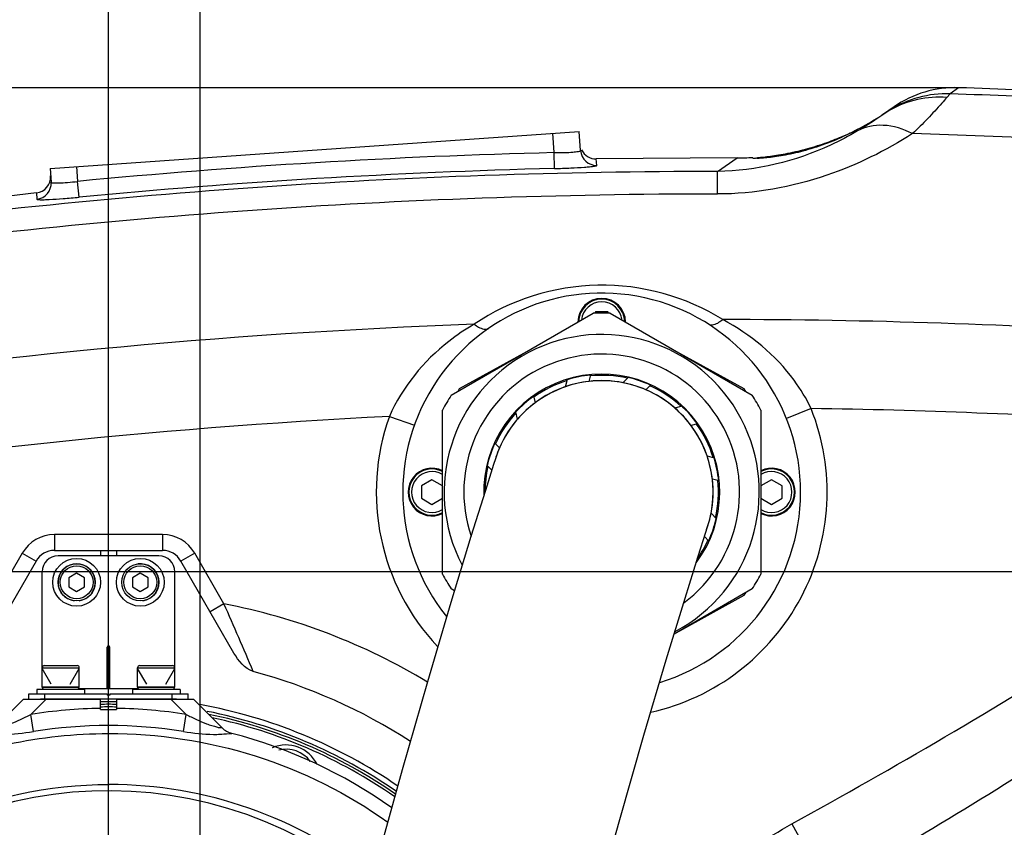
# Model space of a CAD drawing. Header units: millimetres. Extents: x -741 to 6994, y 0 to 4947.
# Tile 85 of 97: x 3744 to 3929, y 3699 to 3851. Entities that reach past the tile are written whole.
import ezdxf

# ---------------------------------------------------------------- set-up
doc = ezdxf.new("R2010")
doc.units = ezdxf.units.MM
doc.header["$LTSCALE"] = 384.676471
doc.linetypes.add('CENTER', pattern=[0.6, 0.375, -0.075, 0.075, -0.075])
doc.layers.get('0').update_dxf_attribs({"linetype": 'CONTINUOUS'})
for name, color, linetype in [('304102000126DXF_CONTINUOUS_LINE', 7, 'CONTINUOUS'), ('304103000200DXF_CONTINUOUS_LINE', 7, 'CONTINUOUS'), ('304104000572DXF_CONTINUOUS_LINE', 7, 'CONTINUOUS'), ('304105000067DXF_CONTINUOUS_LINE', 7, 'CONTINUOUS'), ('304105000344DXF_CONTINUOUS_LINE', 7, 'CONTINUOUS'), ('304109000080DXF_CONTINUOUS_LINE', 7, 'CONTINUOUS'), ('304109000082DXF_CONTINUOUS_LINE', 7, 'CONTINUOUS'), ('304109000083DXF_CONTINUOUS_LINE', 7, 'CONTINUOUS'), ('304301000008DXF_CONTINUOUS_LINE', 7, 'CONTINUOUS'), ('501023000020DXF_CONTINUOUS_LINE', 7, 'CONTINUOUS'), ('501023000062DXF_CONTINUOUS_LINE', 7, 'CONTINUOUS'), ('501023000104DXF_CONTINUOUS_LINE', 7, 'CONTINUOUS'), ('504001000007DXF_CONTINUOUS_LINE', 7, 'CONTINUOUS'), ('537002000026_DXF_AXIS', 7, 'CONTINUOUS'), ('604006000001DXF_CONTINUOUS_LINE', 7, 'CONTINUOUS'), ('604006000002DXF_CONTINUOUS_LINE', 7, 'CONTINUOUS'), ('604006000004DXF_CONTINUOUS_LINE', 7, 'CONTINUOUS'), ('R20-1600T2_XDXF_CONTINUOUS_LINE', 7, 'CONTINUOUS'), ('运动范围_DXF_BALLOON', 7, 'CONTINUOUS'), ('运动范围_DXF_CONTINUOUS_LINE', 7, 'CONTINUOUS'), ('运动范围_DXF_DIMENSION', 7, 'CONTINUOUS')]:
    doc.layers.add(name, color=color, linetype=linetype)
doc.styles.get("Standard").update_dxf_attribs({"font": 'txt', "width": 0.7})
doc.dimstyles.new('DIMSTYLE_2', dxfattribs={"dimtxt": 58.823529, "dimasz": 35.294118, "dimexe": 1, "dimexo": 0, "dimgap": 2.5, "dimtad": 1, "dimdsep": 46, "dimtxsty": 'Standard', "dimblk": '_FILLED', "dimblk1": '_FILLED', "dimblk2": '_FILLED', "dimcen": 0.09, "dimclrt": 5, "dimazin": 2, "dimtp": 0.01, "dimtm": 0.01, "dimtfac": 1, "dimtofl": 0, "dimtmove": 0, "dimatfit": 3, "dimldrblk": '_FILLED', "dimfxl": 0, "dimtolj": 1, "dimarcsym": 0})
doc.dimstyles.new('DIMSTYLE_3', dxfattribs={"dimtxt": 58.823529, "dimasz": 35.294118, "dimexe": 1, "dimexo": 0, "dimgap": 2.5, "dimtad": 1, "dimdec": 1, "dimdsep": 46, "dimtxsty": 'Standard', "dimblk": '_FILLED', "dimblk1": '_FILLED', "dimblk2": '_FILLED', "dimcen": 0.09, "dimclrt": 5, "dimazin": 2, "dimtp": 0.01, "dimtm": 0.01, "dimtfac": 1, "dimtdec": 1, "dimtofl": 0, "dimtmove": 0, "dimatfit": 3, "dimldrblk": '_FILLED', "dimfxl": 0, "dimtolj": 1, "dimarcsym": 0})
doc.dimstyles.new('DIMSTYLE_6', dxfattribs={"dimtxt": 58.823529, "dimasz": 35.294118, "dimexe": 1, "dimexo": 0, "dimgap": 2.5, "dimtad": 0, "dimtih": 1, "dimtoh": 1, "dimdec": 1, "dimdsep": 46, "dimtxsty": 'Standard', "dimblk": '_FILLED', "dimblk1": '_FILLED', "dimblk2": '_FILLED', "dimcen": 0.09, "dimclrt": 5, "dimazin": 2, "dimtp": 0.01, "dimtm": 0.01, "dimtfac": 1, "dimtofl": 0, "dimtmove": 0, "dimatfit": 3, "dimldrblk": '_FILLED', "dimfxl": 0, "dimtolj": 1, "dimarcsym": 0})

# ---------------------------------------------------------------- blocks, each defined once
blk = doc.blocks.new('_FILLED')
at = {"color": 0, "linetype": 'ByBlock'}
blk.add_solid([(0, 0), (-1, 0.1667), (-1, -0.1667)], dxfattribs=at)
blk = doc.blocks.new('*D7')
at = {"layer": '运动范围_DXF_DIMENSION', "color": 2, "linetype": 'Continuous', "transparency": 16777216}
for p, q in [((3548.41, 3792.54), (3548.41, 4037.25)), ((3920.83, 3838.14), (3542.53, 3838.14)), ((3548.41, 3838.14), (3548.41, 3792.54)), ((3548.41, 3746.93), (3548.41, 3792.54)), ((4084.75, 3746.93), (3542.53, 3746.93))]:
    blk.add_line(p, q, dxfattribs=at)
at = {"layer": '运动范围_DXF_DIMENSION', "color": 2, "linetype": 'Continuous', "transparency": 16777216, "xscale": 35.2941176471, "yscale": 35.2941176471, "zscale": 35.2941176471}
for p, rotation in [((3548.41, 3838.14), 90), ((3548.41, 3746.93), 270)]:
    blk.add_blockref('_FILLED', p, dxfattribs=dict(at, rotation=rotation))
blk = doc.blocks.new('*D8')
at = {"layer": '运动范围_DXF_DIMENSION', "color": 2, "linetype": 'Continuous', "transparency": 16777216}
for p, q in [((3548.41, 3746.93), (3548.41, 3686.93)), ((4036.19, 3746.93), (3563.12, 3746.93)), ((3548.41, 3626.93), (3548.41, 3686.93)), ((3669.51, 3626.93), (3563.12, 3626.93))]:
    blk.add_line(p, q, dxfattribs=at)
at = {"layer": '运动范围_DXF_DIMENSION', "color": 2, "linetype": 'Continuous', "transparency": 16777216, "xscale": 35.2941176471, "yscale": 35.2941176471, "zscale": 35.2941176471}
for p, rotation in [((3548.41, 3746.93), 90), ((3548.41, 3626.93), 270)]:
    blk.add_blockref('_FILLED', p, dxfattribs=dict(at, rotation=rotation))
blk = doc.blocks.new('*D13')
at = {"layer": '运动范围_DXF_DIMENSION', "color": 2, "linetype": 'Continuous', "transparency": 16777216}
for p, q in [((3760.54, 3717.96), (3760.54, 4010.22)), ((4540.54, 3770.46), (4540.54, 4010.22)), ((3760.54, 4004.34), (4150.54, 4004.34)), ((4540.54, 4004.34), (4150.54, 4004.34))]:
    blk.add_line(p, q, dxfattribs=at)
at = {"layer": '运动范围_DXF_DIMENSION', "color": 2, "linetype": 'Continuous', "transparency": 16777216, "xscale": 35.2941176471, "yscale": 35.2941176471, "zscale": 35.2941176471, "rotation": 180}
blk.add_blockref('_FILLED', (3760.54, 4004.34), dxfattribs=at)
at = {"layer": '运动范围_DXF_DIMENSION', "color": 2, "linetype": 'Continuous', "transparency": 16777216, "xscale": 35.2941176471, "yscale": 35.2941176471, "zscale": 35.2941176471}
blk.add_blockref('_FILLED', (4540.54, 4004.34), dxfattribs=at)
blk = doc.blocks.new('*D14')
at = {"layer": '运动范围_DXF_DIMENSION', "color": 2, "linetype": 'Continuous', "transparency": 16777216}
for p, q in [((3611.54, 2795.94), (3611.54, 4010.22)), ((3760.54, 3717.96), (3760.54, 4010.22)), ((3611.54, 4004.34), (3686.04, 4004.34)), ((3760.54, 4004.34), (3686.04, 4004.34))]:
    blk.add_line(p, q, dxfattribs=at)
at = {"layer": '运动范围_DXF_DIMENSION', "color": 2, "linetype": 'Continuous', "transparency": 16777216, "xscale": 35.2941176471, "yscale": 35.2941176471, "zscale": 35.2941176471, "rotation": 180}
blk.add_blockref('_FILLED', (3611.54, 4004.34), dxfattribs=at)
at = {"layer": '运动范围_DXF_DIMENSION', "color": 2, "linetype": 'Continuous', "transparency": 16777216, "xscale": 35.2941176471, "yscale": 35.2941176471, "zscale": 35.2941176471}
blk.add_blockref('_FILLED', (3760.54, 4004.34), dxfattribs=at)
blk = doc.blocks.new('*D24')
at = {"layer": '运动范围_DXF_BALLOON', "color": 2, "linetype": 'Continuous', "transparency": 16777216}
blk.add_line((3777.85, 3150.55), (3777.85, 4617.53), dxfattribs=at)
blk = doc.blocks.new('*D25')
at = {"layer": '运动范围_DXF_BALLOON', "color": 2, "linetype": 'Continuous', "transparency": 16777216}
blk.add_line((3970.91, 2754.22), (3970.91, 4617.53), dxfattribs=at)
blk = doc.blocks.new('*D27')
at = {"layer": '运动范围_DXF_BALLOON', "color": 2, "linetype": 'Continuous', "transparency": 16777216}
for p, q in [((4151.85, 4213.65), (4151.85, 4617.53)), ((4014.75, 4104.27), (4151.85, 4213.65)), ((4014.75, 2896.93), (4014.75, 4104.27))]:
    blk.add_line(p, q, dxfattribs=at)
blk = doc.blocks.new('*D32')
at = {"layer": '运动范围_DXF_BALLOON', "color": 2, "linetype": 'Continuous', "transparency": 16777216}
blk.add_line((3761.09, 4416.11), (5504.8, 4416.11), dxfattribs=at)
blk = doc.blocks.new('*D34')
at = {"layer": '运动范围_DXF_BALLOON', "color": 2, "linetype": 'Continuous', "transparency": 16777216}
blk.add_line((5280.26, 2896.93), (5280.26, 4617.53), dxfattribs=at)

msp = doc.modelspace()

# ---------------------------------------------------------------- linework, layer by layer
at = {"layer": '304102000126DXF_CONTINUOUS_LINE', "color": 9, "linetype": 'Continuous'}
for p, q in [((3920.833, 3838.144), (3919.204, 3836.991)), ((3919.204, 3836.991), (3918.626, 3836.325)), ((3844.559, 3825.909), (3844.304, 3829.558)), ((3844.633, 3822.915), (3844.559, 3825.909)), ((3852.593, 3823.504), (3852.509, 3824.709)), ((3875.366, 3822.373), (3879.047, 3824.926)), ((3754.523, 3823.28), (3754.718, 3820.484)), ((3875.37, 3818.112), (3875.368, 3822.373)), ((3755.005, 3817.502), (3754.718, 3820.484)), ((3746.947, 3818.32), (3747.03, 3817.127)), ((3813.5, 3776.194), (3818.21, 3774.516)), ((3893.013, 3777.672), (3888.368, 3775.821)), ((3750.344, 3753.931), (3750.344, 3750.931)), ((3770.726, 3753.931), (3750.344, 3753.931)), ((3770.726, 3753.931), (3770.726, 3750.931)), ((3744.282, 3750.431), (3738.762, 3740.87)), ((3744.282, 3750.431), (3746.88, 3748.931)), ((3776.788, 3750.431), (3774.19, 3748.931)), ((3782.308, 3740.87), (3776.788, 3750.431)), ((3782.308, 3740.87), (3779.71, 3739.37)), ((3889.402, 3699.413), (3896.242, 3686.997))]:
    msp.add_line(p, q, dxfattribs=at)
at = {"layer": '304102000126DXF_CONTINUOUS_LINE', "color": 7, "linetype": 'Continuous'}
for p, q in [((3908.661, 3834.539), (3906.498, 3833.025)), ((3749.535, 3822.931), (3849.291, 3829.907)), ((3849.544, 3826.291), (3849.291, 3829.907)), ((3879.047, 3824.926), (3852.509, 3824.709)), ((3749.535, 3822.931), (3749.718, 3820.317)), ((3746.947, 3818.32), (3701.607, 3812.85)), ((3750.344, 3750.931), (3770.726, 3750.931)), ((3759.035, 3750.931), (3759.035, 3749.931)), ((3762.035, 3750.931), (3762.035, 3749.931)), ((3746.88, 3748.931), (3736.873, 3731.599)), ((3784.197, 3731.599), (3774.19, 3748.931))]:
    msp.add_line(p, q, dxfattribs=at)
for centre, radius, start, end in [((3920.132, 3818.156), 20, 87.99382, 125), ((3875.942, 2556.629), 1282.301, 85.887614, 87.993808), ((3879.166, 3874.925), 50, 296.69405, 305), ((3852.453, 3827.709), 3, 205.16368, 271.07023), ((3879.166, 3874.925), 50, 269.86402, 273.26513), ((3746.641, 3821.305), 3, 275.85065, 4), ((3750.344, 3746.931), 4, 90, 150), ((3770.726, 3746.931), 4, 30, 90), ((3760.279, 3626.356), 105.443, 57.16086, 74.85194), ((3760.535, 3626.931), 95.5, 89.1318, 90.86824), ((3760.535, 3626.931), 96.5, 55.55807, 79.71614), ((3760.535, 3626.931), 95.5, 55.35989, 78.77925)]:
    msp.add_arc(centre, radius, start, end, dxfattribs=at)
at = {"layer": '304102000126DXF_CONTINUOUS_LINE', "color": 9, "linetype": 'Continuous'}
for centre, radius, start, end in [((3875.942, 2556.629), 1281.093, 85.895088, 88.064787), ((3917.043, 3817.962), 18.387, 119.90201, 124.99311), ((3918.385, 3817.24), 19.748, 122.23187, 124.99779), ((3875.942, 2556.629), 1273.369, 85.94049, 88.370263), ((3852.535, 3826.502), 2.998, 184.03123, 271.10319), ((3876.171, 2555.692), 1270.61, 91.425619, 95.485091), ((3876.17, 2555.712), 1267.594, 91.425621, 95.485097), ((3876.133, 2554.579), 1267.795, 90.034653, 97.961301), ((3746.727, 3820.11), 2.998, 275.80866, 3.9683), ((3875.942, 2556.629), 1261.477, 90.025993, 98.085538), ((3875.942, 2556.629), 1237.819, 92.149588, 98.748038), ((3875.942, 2556.629), 1237.819, 86.166992, 89.980509), ((3875.942, 2556.629), 1221.163, 92.931052, 99.232868), ((3853.535, 3761.931), 42.5, 160.39338, 223.21355), ((3853.535, 3761.931), 42.5, 282.59963, 21.73669), ((3875.942, 2556.629), 1221.163, 86.2657, 89.199044), ((3750.344, 3746.931), 7, 90, 150), ((3770.726, 3746.931), 7, 30, 90), ((2825.779, 3318.407), 1045.669, 23.068606, 23.829243)]:
    msp.add_arc(centre, radius, start, end, dxfattribs=at)
for points in [[(3919.204, 3836.991), (3915.289, 3837.14), (3911.166, 3836.034), (3907.852, 3833.945)], [(3918.626, 3836.325), (3914.963, 3836.596), (3911.061, 3835.733), (3907.877, 3833.901)], [(3820.671, 3726.127), (3808.956, 3733.229), (3795.764, 3738.298), (3782.308, 3740.87)], [(3889.402, 3699.413), (3908.758, 3710.077), (3927.889, 3721.187), (3946.522, 3733.071)], [(3896.239, 3686.995), (3912.527, 3696.361), (3928.62, 3706.088), (3944.349, 3716.365)], [(3864.824, 3677.729), (3871.562, 3686.328), (3879.83, 3694.145), (3889.402, 3699.413)]]:
    msp.add_open_spline(points, degree=3, dxfattribs=at)
for points, knots in [([(3918.626, 3836.325), (3918.306, 3835.955), (3916.236, 3833.596), (3914.07, 3831.317), (3912.158, 3829.483)], [0, 0, 0, 0, 0.1559212, 1, 1, 1, 1]), ([(3901.783, 3829.991), (3900.12, 3829.022), (3891.965, 3824.757), (3882.654, 3822.398), (3875.366, 3822.373)], [0, 0, 0, 0, 0.2089877, 1, 1, 1, 1]), ([(3912.158, 3829.483), (3910.44, 3830.344), (3906.944, 3831.499), (3903.223, 3830.791), (3901.783, 3829.991)], [0, 0, 0, 0, 0.5384227, 1, 1, 1, 1]), ([(3912.158, 3829.483), (3907.098, 3826.265), (3895.369, 3820.476), (3882.336, 3818.116), (3875.37, 3818.112)], [0, 0, 0, 0, 0.4626253, 1, 1, 1, 1]), ([(3844.559, 3825.909), (3845.198, 3825.907), (3846.343, 3825.933), (3848.004, 3825.968), (3848.796, 3826.138), (3849.554, 3826.158), (3849.544, 3826.291)], [0, 0, 0, 0, 0.3813012, 0.7044919, 0.9205262, 1, 1, 1, 1]), ([(3844.633, 3822.914), (3845.651, 3822.94), (3847.526, 3823.005), (3849.754, 3823.122), (3851.163, 3823.245), (3851.937, 3823.318), (3852.295, 3823.404), (3852.597, 3823.449), (3852.593, 3823.504)], [0, 0, 0, 0, 0.3817801, 0.7054568, 0.829561, 0.9218506, 0.9790074, 1, 1, 1, 1]), ([(3749.718, 3820.317), (3749.727, 3820.184), (3750.477, 3820.251), (3751.291, 3820.165), (3752.941, 3820.314), (3754.083, 3820.413), (3754.718, 3820.484)], [0, 0, 0, 0, 0.0800114, 0.296091, 0.6189824, 1, 1, 1, 1]), ([(3747.03, 3817.127), (3747.034, 3817.071), (3747.339, 3817.066), (3747.706, 3817.022), (3748.483, 3817.044), (3749.896, 3817.092), (3752.122, 3817.245), (3753.991, 3817.405), (3755.005, 3817.502)], [0, 0, 0, 0, 0.0210937, 0.0783388, 0.1706623, 0.2947497, 0.6183193, 1, 1, 1, 1]), ([(3876.363, 3794.448), (3869.452, 3798.753), (3852.764, 3803.408), (3836.26, 3798.136), (3829.514, 3793.577)], [0, 0, 0, 0, 0.5000033, 1, 1, 1, 1]), ([(3829.514, 3793.577), (3827.842, 3792.606), (3821.24, 3788.187), (3815.902, 3781.706), (3813.499, 3776.193)], [0, 0, 0, 0, 0.2432729, 1, 1, 1, 1]), ([(3829.513, 3793.577), (3829.766, 3793.372), (3830.508, 3792.826), (3831.7, 3792.426), (3832.229, 3792.791)], [0, 0, 0, 0, 0.3364703, 1, 1, 1, 1]), ([(3876.364, 3794.448), (3876.119, 3794.233), (3875.397, 3793.661), (3874.221, 3793.216), (3873.679, 3793.561)], [0, 0, 0, 0, 0.3364709, 1, 1, 1, 1]), ([(3893.013, 3777.671), (3892.115, 3779.538), (3887.988, 3786.386), (3881.561, 3791.683), (3876.364, 3794.448)], [0, 0, 0, 0, 0.2603421, 1, 1, 1, 1])]:
    msp.add_open_spline(points, degree=3, knots=knots, dxfattribs=at)
at = {"layer": '304102000126DXF_CONTINUOUS_LINE', "color": 7, "linetype": 'Continuous'}
for points, knots in [([(3906.498, 3833.025), (3906.257, 3832.856), (3904.721, 3831.79), (3903.144, 3830.784), (3901.783, 3829.991)], [0, 0, 0, 0, 0.1578922, 1, 1, 1, 1]), ([(3891.93, 3826.553), (3893.176, 3826.883), (3895.48, 3827.575), (3898.435, 3828.769), (3900.473, 3829.572), (3901.403, 3830.164), (3901.695, 3830.238)], [0, 0, 0, 0, 0.3699032, 0.689473, 0.9135093, 1, 1, 1, 1]), ([(3901.385, 3830.066), (3900.951, 3829.837), (3897.924, 3828.319), (3894.736, 3827.101), (3891.946, 3826.325)], [0, 0, 0, 0, 0.1448124, 1, 1, 1, 1]), ([(3901.697, 3830.238), (3901.699, 3830.208), (3901.528, 3830.182), (3901.463, 3830.107), (3901.385, 3830.066)], [0, 0, 0, 0, 0.2565216, 1, 1, 1, 1]), ([(3901.695, 3830.238), (3901.696, 3830.239), (3901.696, 3830.239), (3901.697, 3830.239), (3901.697, 3830.238)], [0, 0, 0, 0, 0.723837, 1, 1, 1, 1]), ([(3882.026, 3824.831), (3882.022, 3824.896), (3882.434, 3824.841), (3882.848, 3824.992), (3883.844, 3825.041), (3885.037, 3825.207), (3886.541, 3825.411), (3888.872, 3825.815), (3890.692, 3826.224), (3891.93, 3826.553)], [0, 0, 0, 0, 0.0194776, 0.0764905, 0.1689969, 0.2934711, 0.4451317, 0.618001, 1, 1, 1, 1]), ([(3891.946, 3826.325), (3890.712, 3825.981), (3888.895, 3825.554), (3886.561, 3825.166), (3885.056, 3824.968), (3883.855, 3824.882), (3882.864, 3824.774), (3882.431, 3824.867), (3882.031, 3824.766), (3882.026, 3824.831)], [0, 0, 0, 0, 0.3819786, 0.5548471, 0.706474, 0.8308855, 0.9233561, 0.9804096, 1, 1, 1, 1])]:
    msp.add_open_spline(points, degree=3, knots=knots, dxfattribs=at)
msp.add_open_spline([(3787.832, 3728.134), (3786.216, 3728.57), (3785.034, 3730.149), (3784.197, 3731.599)], degree=3, dxfattribs=at)
at = {"layer": '304103000200DXF_CONTINUOUS_LINE', "color": 7, "linetype": 'Continuous'}
for p, q in [((3744.535, 3722.931), (3739.109, 3717.505)), ((3744.535, 3722.931), (3759.035, 3722.931)), ((3759.035, 3720.931), (3759.035, 3722.931)), ((3762.035, 3722.931), (3762.035, 3720.931)), ((3762.035, 3722.931), (3776.535, 3722.931)), ((3781.961, 3717.505), (3776.535, 3722.931)), ((3759.035, 3720.931), (3762.035, 3720.931))]:
    msp.add_line(p, q, dxfattribs=at)
at = {"layer": '304103000200DXF_CONTINUOUS_LINE', "color": 9, "linetype": 'Continuous'}
for p, q in [((3748.778, 3722.931), (3745.878, 3720.032)), ((3775.192, 3720.032), (3772.292, 3722.931)), ((3746.383, 3716.822), (3745.878, 3720.032)), ((3774.687, 3716.822), (3775.192, 3720.032))]:
    msp.add_line(p, q, dxfattribs=at)
for centre, radius, start, end in [((3760.535, 3626.931), 94.247, 90.91193, 98.94698), ((3760.535, 3626.931), 94.247, 81.05302, 89.08806), ((3760.535, 3626.931), 90.998, 81.05302, 98.94698), ((3760.498, 3627.642), 78, 50.65733, 139.27388)]:
    msp.add_arc(centre, radius, start, end, dxfattribs=at)
at = {"layer": '304103000200DXF_CONTINUOUS_LINE', "color": 7, "linetype": 'Continuous'}
for centre, radius, start, end in [((3784.79, 3720.334), 4, 225, 255.44293), ((3760.535, 3626.931), 92.5, 54.73279, 75.44293), ((3760.68, 3626.848), 79.972, 51.53198, 89.99969)]:
    msp.add_arc(centre, radius, start, end, dxfattribs=at)
at = {"layer": '304103000200DXF_CONTINUOUS_LINE', "color": 9, "linetype": 'Continuous'}
for points, knots in [([(3739.109, 3717.505), (3739.032, 3717.575), (3739.764, 3717.501), (3740.119, 3717.728), (3741.115, 3717.926), (3742.353, 3718.381), (3743.991, 3719.065), (3745.248, 3719.702), (3745.878, 3720.032)], [0, 0, 0, 0, 0.0427136, 0.1452015, 0.2752908, 0.4158346, 0.7063865, 1, 1, 1, 1]), ([(3775.192, 3720.032), (3775.821, 3719.702), (3777.078, 3719.066), (3778.717, 3718.381), (3779.954, 3717.927), (3780.952, 3717.726), (3781.301, 3717.506), (3782.041, 3717.571), (3781.961, 3717.505)], [0, 0, 0, 0, 0.2935448, 0.5840393, 0.7245818, 0.8546752, 0.9572022, 1, 1, 1, 1]), ([(3692.754, 3685.941), (3701.075, 3695.498), (3722.217, 3711.092), (3747.859, 3716.403), (3760.535, 3716.426)], [0, 0, 0, 0, 0.4999274, 1, 1, 1, 1]), ([(3760.535, 3716.426), (3769.861, 3716.443), (3788.634, 3713.641), (3805.644, 3705.154), (3813.216, 3699.714)], [0, 0, 0, 0, 0.5000407, 1, 1, 1, 1]), ([(3780.331, 3716.27), (3781.383, 3716.251), (3781.503, 3716.326), (3783.884, 3716.443), (3783.784, 3716.462)], [0, 0, 0, 0, 0.9121964, 1, 1, 1, 1])]:
    msp.add_open_spline(points, degree=3, knots=knots, dxfattribs=at)
for points in [[(3740.643, 3716.268), (3742.565, 3716.296), (3744.484, 3716.523), (3746.383, 3716.822)], [(3774.687, 3716.822), (3776.554, 3716.528), (3778.441, 3716.303), (3780.331, 3716.27)]]:
    msp.add_open_spline(points, degree=3, dxfattribs=at)
at = {"layer": '304103000200DXF_CONTINUOUS_LINE', "color": 7, "linetype": 'Continuous'}
msp.add_open_spline([(3700.198, 3679.461), (3707.573, 3687.933), (3726.344, 3701.956), (3749.269, 3706.834), (3760.68, 3706.82)], degree=3, knots=[0, 0, 0, 0, 0.4960442, 1, 1, 1, 1], dxfattribs=at)
at = {"layer": '304104000572DXF_CONTINUOUS_LINE', "color": 7, "linetype": 'Continuous'}
msp.add_arc((3853.535, 3761.931), 37.5, 286.94963, 218.71929, dxfattribs=at)
at = {"layer": '304105000067DXF_CONTINUOUS_LINE', "color": 7, "linetype": 'Continuous'}
for p, q in [((3745.535, 3722.931), (3745.535, 3723.931)), ((3745.535, 3723.931), (3760.285, 3723.931)), ((3773.357, 3722.931), (3747.713, 3722.931)), ((3760.285, 3723.931), (3760.285, 3723.631)), ((3760.785, 3723.631), (3760.285, 3723.631)), ((3760.785, 3723.931), (3760.785, 3723.631)), ((3760.785, 3723.931), (3775.535, 3723.931)), ((3775.535, 3722.931), (3775.535, 3723.931))]:
    msp.add_line(p, q, dxfattribs=at)
at = {"layer": '304105000067DXF_CONTINUOUS_LINE', "color": 9, "linetype": 'Continuous'}
for p, q in [((3748.535, 3722.931), (3748.535, 3723.931)), ((3772.535, 3722.931), (3772.535, 3723.931))]:
    msp.add_line(p, q, dxfattribs=at)
at = {"layer": '304105000344DXF_CONTINUOUS_LINE', "color": 7, "linetype": 'Continuous'}
for p, q in [((3770.035, 3749.931), (3751.035, 3749.931)), ((3748.035, 3728.831), (3748.035, 3746.931)), ((3773.035, 3728.831), (3773.035, 3746.931)), ((3760.285, 3724.931), (3760.285, 3732.681)), ((3760.785, 3724.931), (3760.785, 3732.681)), ((3754.914, 3724.931), (3766.156, 3724.931))]:
    msp.add_line(p, q, dxfattribs=at)
for centre, radius, start, end in [((3751.035, 3746.931), 3, 90, 180), ((3770.035, 3746.931), 3, 0, 90), ((3760.535, 3732.681), 0.25, 0, 180)]:
    msp.add_arc(centre, radius, start, end, dxfattribs=at)
at = {"layer": '304109000080DXF_CONTINUOUS_LINE', "color": 7, "linetype": 'Continuous'}
for p, q in [((3838.796, 3788.063), (3826.663, 3781.379)), ((3880.407, 3781.379), (3868.274, 3788.063)), ((3851.432, 3784.024), (3851.102, 3782.79)), ((3857.535, 3782.547), (3858.536, 3783.548)), ((3846.691, 3781.785), (3847.075, 3783.215)), ((3862.782, 3782.138), (3861.857, 3781.212)), ((3826.663, 3781.379), (3826.375, 3780.891)), ((3840.66, 3780.043), (3840.998, 3778.779)), ((3880.695, 3780.891), (3880.407, 3781.379)), ((3867.307, 3777.785), (3868.737, 3778.168)), ((3837.681, 3775.703), (3837.315, 3777.071)), ((3871.616, 3774.799), (3870.382, 3774.468)), ((3833.351, 3771.157), (3834.254, 3770.253)), ((3873.389, 3768.775), (3874.756, 3768.409)), ((3832.806, 3766.045), (3831.872, 3766.978)), ((3875.658, 3764.026), (3874.394, 3764.365)), ((3875.198, 3756.884), (3874.151, 3757.931)), ((3873.719, 3752.706), (3872.893, 3753.532)), ((3880.407, 3742.484), (3880.695, 3742.971)), ((3868.274, 3735.8), (3880.407, 3742.484))]:
    msp.add_line(p, q, dxfattribs=at)
at = {"layer": '304109000080DXF_CONTINUOUS_LINE', "color": 9, "linetype": 'Continuous'}
for start, end in [(77.27905, 95.62347), (107.27905, 125.62347), (47.27905, 65.62347), (137.27905, 155.62347), (17.27905, 35.62347), (167.27905, 179.93521), (347.27905, 5.62347), (324.91945, 335.62347)]:
    msp.add_arc((3853.535, 3761.931), 22, start, end, dxfattribs=at)
at = {"layer": '304109000080DXF_CONTINUOUS_LINE', "color": 7, "linetype": 'Continuous'}
for start, end in [(109.01942, 126.65382), (79.01942, 96.65382), (49.01942, 66.65382), (139.01942, 156.65382), (19.01942, 36.65382), (349.01942, 6.65382)]:
    msp.add_arc((3853.535, 3761.931), 21, start, end, dxfattribs=at)
at = {"layer": '304109000082DXF_CONTINUOUS_LINE', "color": 7, "linetype": 'Continuous'}
for radius, start, end in [(22.155, 95.50416, 107.07725), (22.155, 65.49879, 77.10928), (21, 96.64812, 109.01394), (21, 72.46573, 79.03131), (21, 66.6563, 71.07149), (22.155, 125.52572, 137.03294), (21, 126.6573, 139.01739), (22.155, 35.478, 47.10972), (21, 36.65343, 49.0194), (22.155, 155.52049, 167.0694), (21, 156.65434, 161.7254), (21, 6.65311, 19.02001), (22.155, 5.50547, 17.09936), (21, 340.40227, 349.01853), (22.155, 335.52049, 347.0694)]:
    msp.add_arc((3853.535, 3761.931), radius, start, end, dxfattribs=at)
at = {"layer": '304109000083DXF_CONTINUOUS_LINE', "color": 7, "linetype": 'Continuous'}
for p, q in [((3825.145, 3780.181), (3851.925, 3795.643)), ((3855.145, 3795.643), (3881.925, 3780.181)), ((3823.535, 3746.47), (3823.535, 3777.393)), ((3883.535, 3777.393), (3883.535, 3746.47)), ((3825.772, 3743.319), (3825.145, 3743.682)), ((3881.925, 3743.682), (3867.202, 3735.181))]:
    msp.add_line(p, q, dxfattribs=at)
for radius, start, end in [(33.75, 87.26604, 92.73396), (26, 306.49566, 198.60426), (22.25, 323.15565, 181.53258), (33.75, 147.26604, 152.73396), (33.75, 27.26604, 32.73396), (33.75, 207.26604, 212.73396), (33.75, 327.26604, 332.73396)]:
    msp.add_arc((3853.535, 3761.931), radius, start, end, dxfattribs=at)
at = {"layer": '304109000083DXF_CONTINUOUS_LINE', "color": 9, "linetype": 'Continuous'}
msp.add_arc((3853.535, 3761.931), 29.706, 297.7422, 207.60096, dxfattribs=at)
at = {"layer": '304301000008DXF_CONTINUOUS_LINE', "color": 7, "linetype": 'Continuous'}
for radius, start, end in [(94.5, 89.08845, 90.91156), (95, 89.0946, 90.90543), (95, 55.27136, 78.4992), (94.5, 55.16659, 78.04616)]:
    msp.add_arc((3760.535, 3626.931), radius, start, end, dxfattribs=at)
at = {"layer": '501023000020DXF_CONTINUOUS_LINE', "color": 7, "linetype": 'Continuous'}
for p, q in [((3754.535, 3746.664), (3753.035, 3745.797)), ((3756.035, 3745.797), (3754.535, 3746.664)), ((3766.535, 3746.664), (3765.035, 3745.797)), ((3768.035, 3745.797), (3766.535, 3746.664)), ((3753.035, 3745.797), (3753.035, 3744.065)), ((3756.035, 3744.065), (3756.035, 3745.797)), ((3765.035, 3745.797), (3765.035, 3744.065)), ((3768.035, 3744.065), (3768.035, 3745.797)), ((3753.035, 3744.065), (3754.535, 3743.199)), ((3754.535, 3743.199), (3756.035, 3744.065)), ((3765.035, 3744.065), (3766.535, 3743.199)), ((3766.535, 3743.199), (3768.035, 3744.065)), ((3748.035, 3725.231), (3748.035, 3728.831)), ((3748.435, 3729.231), (3754.635, 3729.231)), ((3755.035, 3725.231), (3755.035, 3728.831)), ((3766.035, 3725.231), (3766.035, 3728.831)), ((3766.435, 3729.231), (3772.635, 3729.231)), ((3773.035, 3725.231), (3773.035, 3728.831)), ((3748.035, 3725.231), (3755.035, 3725.231)), ((3766.035, 3725.231), (3773.035, 3725.231))]:
    msp.add_line(p, q, dxfattribs=at)
at = {"layer": '501023000020DXF_CONTINUOUS_LINE', "color": 9, "linetype": 'Continuous'}
for p, q in [((3748.035, 3728.831), (3755.035, 3728.831)), ((3766.035, 3728.831), (3773.035, 3728.831))]:
    msp.add_line(p, q, dxfattribs=at)
at = {"layer": '501023000020DXF_CONTINUOUS_LINE', "color": 2, "linetype": 'Continuous'}
for p, q in [((3749.746, 3725.731), (3748.035, 3728.696)), ((3753.324, 3725.731), (3755.035, 3728.696)), ((3767.746, 3725.731), (3766.035, 3728.696)), ((3771.324, 3725.731), (3773.035, 3728.696))]:
    msp.add_line(p, q, dxfattribs=at)
at = {"layer": '501023000020DXF_CONTINUOUS_LINE', "color": 7, "linetype": 'Continuous'}
for centre in [(3754.535, 3744.931), (3766.535, 3744.931)]:
    msp.add_circle(centre, 3.5, dxfattribs=at)
at = {"layer": '501023000020DXF_CONTINUOUS_LINE', "color": 9, "linetype": 'Continuous'}
for centre in [(3754.535, 3744.931), (3766.535, 3744.931)]:
    msp.add_circle(centre, 3.1, dxfattribs=at)
at = {"layer": '501023000020DXF_CONTINUOUS_LINE', "color": 7, "linetype": 'Continuous'}
for centre, start, end in [((3748.435, 3728.831), 90, 180), ((3754.635, 3728.831), 0, 90), ((3766.435, 3728.831), 90, 180), ((3772.635, 3728.831), 0, 90)]:
    msp.add_arc(centre, 0.4, start, end, dxfattribs=at)
at = {"layer": '501023000062DXF_CONTINUOUS_LINE', "color": 7, "linetype": 'Continuous'}
for p, q in [((3852.38, 3795.931), (3852.22, 3795.654)), ((3854.69, 3795.931), (3852.38, 3795.931)), ((3854.85, 3795.654), (3854.69, 3795.931)), ((3821.535, 3764.241), (3819.535, 3763.086)), ((3823.535, 3763.086), (3821.535, 3764.241)), ((3885.535, 3764.241), (3883.535, 3763.086)), ((3887.535, 3763.086), (3885.535, 3764.241)), ((3819.535, 3763.086), (3819.535, 3760.777)), ((3887.535, 3760.777), (3887.535, 3763.086)), ((3819.535, 3760.777), (3821.535, 3759.622)), ((3821.535, 3759.622), (3823.535, 3760.777)), ((3883.535, 3760.777), (3885.535, 3759.622)), ((3885.535, 3759.622), (3887.535, 3760.777))]:
    msp.add_line(p, q, dxfattribs=at)
for centre, start, end in [((3853.535, 3793.931), 1.71093, 178.28907), ((3821.535, 3761.931), 62.67148, 297.32827), ((3885.535, 3761.931), 242.67148, 117.32827)]:
    msp.add_arc(centre, 4.36, start, end, dxfattribs=at)
at = {"layer": '501023000062DXF_CONTINUOUS_LINE', "color": 9, "linetype": 'Continuous'}
for centre, start, end in [((3853.535, 3793.931), 6.37885, 173.62086), ((3821.535, 3761.931), 58.77474, 301.22461), ((3885.535, 3761.931), 238.77474, 121.22461)]:
    msp.add_arc(centre, 3.86, start, end, dxfattribs=at)
at = {"layer": '501023000104DXF_CONTINUOUS_LINE', "color": 7, "linetype": 'Continuous'}
msp.add_arc((3794.02, 3707.771), 6.5, 25.68242, 113.44453, dxfattribs=at)
at = {"layer": '501023000104DXF_CONTINUOUS_LINE', "color": 9, "linetype": 'Continuous'}
msp.add_arc((3794.02, 3707.771), 5.7, 36.73835, 103.95192, dxfattribs=at)
at = {"layer": '504001000007DXF_CONTINUOUS_LINE', "color": 7, "linetype": 'Continuous'}
for p, q in [((3747.035, 3724.731), (3747.035, 3723.931)), ((3756.035, 3724.731), (3747.035, 3724.731)), ((3756.035, 3724.731), (3756.035, 3723.931)), ((3765.035, 3724.731), (3765.035, 3723.931)), ((3774.035, 3724.731), (3765.035, 3724.731)), ((3774.035, 3724.731), (3774.035, 3723.931))]:
    msp.add_line(p, q, dxfattribs=at)
for centre in [(3754.535, 3744.931), (3766.535, 3744.931)]:
    msp.add_circle(centre, 4.5, dxfattribs=at)
at = {"layer": '537002000026_DXF_AXIS', "color": 7, "linetype": 'CENTER'}
msp.add_line((3760.535, 3626.931), (3760.535, 3717.961), dxfattribs=at)
at = {"layer": '604006000001DXF_CONTINUOUS_LINE', "color": 7, "linetype": 'Continuous'}
for p, q in [((3748.035, 3725.181), (3748.139, 3725.231)), ((3748.254, 3724.731), (3748.035, 3725.181)), ((3748.035, 3725.181), (3755.035, 3725.181)), ((3754.816, 3724.731), (3755.035, 3725.181)), ((3755.035, 3725.181), (3754.931, 3725.231)), ((3766.035, 3725.181), (3766.139, 3725.231)), ((3766.254, 3724.731), (3766.035, 3725.181)), ((3766.035, 3725.181), (3773.035, 3725.181)), ((3772.816, 3724.731), (3773.035, 3725.181)), ((3773.035, 3725.181), (3772.931, 3725.231))]:
    msp.add_line(p, q, dxfattribs=at)
for centre, end in [((3754.535, 3744.931), 262.28456), ((3766.535, 3744.931), 97.71544)]:
    msp.add_arc(centre, 3.5, 277.71544, end, dxfattribs=at)
at = {"layer": '604006000002DXF_CONTINUOUS_LINE', "color": 7, "linetype": 'Continuous'}
for centre, start, end in [((3853.535, 3793.931), 0.56204, 179.43796), ((3821.535, 3761.931), 63.59835, 296.40165), ((3885.535, 3761.931), 243.59835, 116.40165)]:
    msp.add_arc(centre, 4.5, start, end, dxfattribs=at)
at = {"layer": '604006000004DXF_CONTINUOUS_LINE', "color": 7, "linetype": 'Continuous'}
msp.add_arc((3794.02, 3707.771), 6.5, 25.63164, 113.48323, dxfattribs=at)
at = {"layer": 'R20-1600T2_XDXF_CONTINUOUS_LINE', "color": 7, "linetype": 'Continuous'}
for p, q in [((3833.497, 3768.214), (3833.149, 3767.158)), ((3873.176, 3754.396), (3873.431, 3755.213))]:
    msp.add_line(p, q, dxfattribs=at)
for points in [[(3833.149, 3767.158), (3831.62, 3762.2), (3828.885, 3753.566), (3825.113, 3741.151), (3820.689, 3726.2), (3815.909, 3709.579), (3810.979, 3691.869), (3805.962, 3673.222), (3800.932, 3653.753), (3795.921, 3633.407), (3790.963, 3612.179), (3786.125, 3590.044), (3781.477, 3566.913), (3777.124, 3542.667), (3773.217, 3517.099), (3770.032, 3489.987), (3768.065, 3461.12), (3768.209, 3433.067)], [(3810.151, 3435.265), (3810.175, 3462.678), (3812.259, 3490.189), (3815.489, 3516.101), (3819.359, 3540.497), (3823.621, 3563.632), (3828.147, 3585.747), (3832.843, 3606.934), (3837.645, 3627.266), (3842.502, 3646.753), (3847.352, 3665.422), (3852.18, 3683.3), (3856.924, 3700.252), (3861.504, 3716.129), (3865.713, 3730.305), (3869.273, 3741.964), (3871.696, 3749.877), (3873.176, 3754.396)]]:
    msp.add_lwpolyline(points, dxfattribs=at)
msp.add_arc((3853.535, 3761.931), 21, 341.34284, 162.59369, dxfattribs=at)
at = {"layer": '运动范围_DXF_CONTINUOUS_LINE', "color": 2, "linetype": 'Continuous'}
msp.add_arc((3761.088, 2896.931), 1519.177, 329.783411, 184.530522, dxfattribs=at)

# ---------------------------------------------------------------- dimensions: what is measured, and where the dimension line sits
at = {"layer": '运动范围_DXF_BALLOON', "color": 2, "linetype": 'Continuous'}
for feature_location, offset, dtype, origin, picture, middle in [((3777.847, 3150.554), (0, 1466.98), 1, (3611.535, 2795.936), '*D24', (3763.141, 4646.945)), ((3970.908, 2754.217), (0, 1863.317), 1, (3611.535, 2754.217), '*D25', (3956.202, 4646.945)), ((4014.748, 2896.931), (137.106, 1720.602), 1, (3611.535, 2896.931), '*D27', (4137.147, 4646.945)), ((5280.265, 2896.931), (0, 1720.602), 1, (3611.535, 2896.931), '*D34', (5265.559, 4646.945)), ((3761.088, 4416.108), (1743.716, 0), 0, (3761.088, 2359.931), '*D32', (5534.216, 4430.814))]:
    dim = msp.add_ordinate_dim(feature_location=feature_location, offset=offset, dtype=dtype, origin=origin, dimstyle='DIMSTYLE_6', dxfattribs=at)
    dim.commit()
    dim.dimension.update_dxf_attribs({"geometry": picture, "text_midpoint": middle})
at = {"layer": '运动范围_DXF_DIMENSION', "color": 2, "linetype": 'Continuous'}
for base, p1, p2, angle, dimstyle, picture, middle in [((3548.414, 3838.144), (4084.754, 3746.931), (3920.833, 3838.144), 90, 'DIMSTYLE_3', '*D7', (3548.414, 3872.545)), ((3611.535, 4004.342), (3760.535, 3717.961), (3611.535, 2795.936), 180, 'DIMSTYLE_2', '*D14', (3624.27, 4004.342)), ((3548.414, 3746.931), (3669.506, 3626.931), (4036.191, 3746.931), 90, 'DIMSTYLE_2', '*D8', (3548.414, 3625.167))]:
    dim = msp.add_linear_dim(base=base, p1=p1, p2=p2, angle=angle, dimstyle=dimstyle, dxfattribs=at)
    dim.commit()
    dim.dimension.update_dxf_attribs({"geometry": picture, "text_midpoint": middle, "dimtype": 160})
dim = msp.add_linear_dim(base=(4540.535, 4004.342), p1=(3760.535, 3717.961), p2=(4540.535, 3770.461), dimstyle='DIMSTYLE_2', dxfattribs=at)
dim.commit()
dim.dimension.update_dxf_attribs({"geometry": '*D13', "text_midpoint": (4088.77, 4004.342), "dimtype": 160})

doc.saveas('drawing.dxf')
